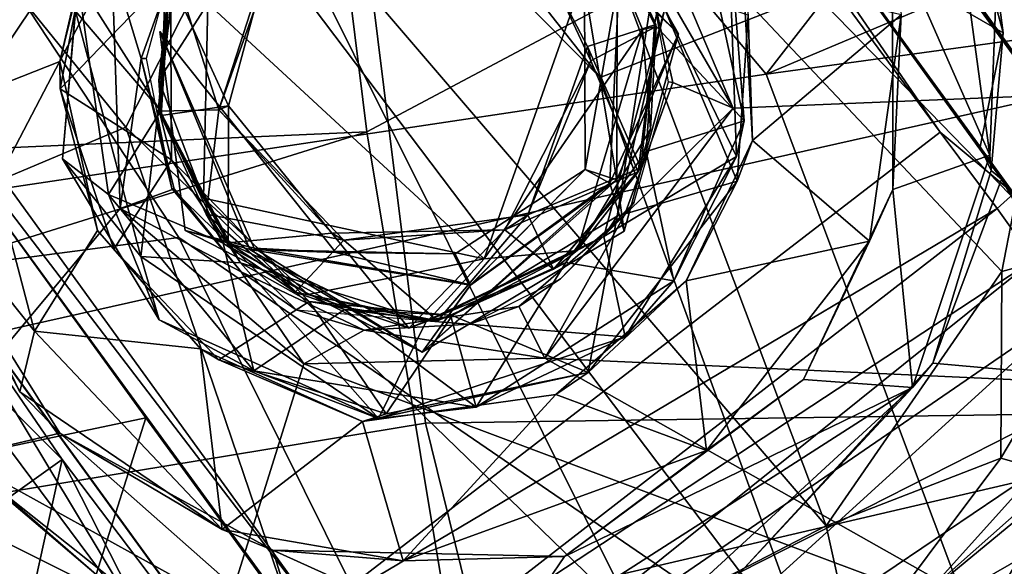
# Model space of a CAD drawing. Header units: millimetres. Extents: x -320 to 320, y -487 to 330.
# Tile 19 of 188: x 157 to 178, y -238 to -226. Entities that reach past the tile are written whole.
import ezdxf

# ---------------------------------------------------------------- set-up
doc = ezdxf.new("R2010")
doc.units = ezdxf.units.MM
doc.layers.add('Layer 01', color=7, linetype='Continuous', true_color=0x000000)
doc.styles.add('Default', font='arial.ttf')
doc.dimstyles.new('Default', dxfattribs={"dimscale": 10, "dimtxt": 2.5, "dimasz": 3, "dimexe": 1, "dimexo": 0.5, "dimgap": 0.8, "dimtad": 1, "dimtoh": 1, "dimzin": 1, "dimdsep": 46, "dimtxsty": 'Default', "dimcen": 2.5, "dimadec": 1, "dimazin": 1, "dimtfac": 1, "dimtdec": 4, "dimtix": 1, "dimtofl": 0, "dimtmove": 1, "dimatfit": 3, "dimfxl": 1, "dimtolj": 1, "dimtzin": 1, "dimarcsym": 0})

# ---------------------------------------------------------------- blocks, each defined once
blk = doc.blocks.new('*D1')
at = {"layer": 'Defpoints', "color": 0}
for p in [(-314.347, -27.146), (314.29, -27.146), (314.29, -476.594)]:
    blk.add_point(p, dxfattribs=at)
at = {"layer": 'Layer 01', "color": 0, "lineweight": -2}
for p, q in [((-314.347, -32.146), (-314.347, -486.594)), ((314.29, -32.146), (314.29, -486.594)), ((-284.347, -476.594), (284.29, -476.594))]:
    blk.add_line(p, q, dxfattribs=at)
at = {"layer": 'Layer 01', "color": 0}
for points in [[(-284.347, -471.594), (-284.347, -481.594), (-314.347, -476.594)], [(284.29, -481.594), (284.29, -471.594), (314.29, -476.594)]]:
    blk.add_solid(points, dxfattribs=at)
at = {"layer": 'Layer 01', "color": 0, "insert": (-0.028, -455.832), "char_height": 25, "attachment_point": 5, "style": 'Default'}
blk.add_mtext('\\A1;628.64', dxfattribs=at)

msp = doc.modelspace()

# ---------------------------------------------------------------- linework, layer by layer
at = {"layer": 'Layer 01'}
for points in [[(151.306, -204.794, 317.588), (154.283, -203.205, 317.793), (173.769, -225.765, 326.318), (169.236, -227.536, 325.544)], [(148.21, -206.261, 317.381), (151.306, -204.794, 317.588), (169.236, -227.536, 325.544)], [(144.995, -207.611, 317.172), (148.21, -206.261, 317.381), (173.83, -240.134, 328.597), (160.347, -230.91, 324.241)], [(169.236, -227.536, 325.544), (173.83, -240.134, 328.597), (148.21, -206.261, 317.381)], [(140.069, -208.082, 316.582), (144.995, -207.611, 317.172), (160.347, -230.91, 324.241), (154.127, -231.726, 323.243)], [(172.738, -227.466, 350.677), (184.549, -212.263, 353.089), (163.836, -216.898, 350.103)], [(196.913, -217.285, 354.67), (184.549, -212.263, 353.089), (172.738, -227.466, 350.677)], [(201.494, -259.47, 26.134), (179.879, -229.719, 58.11), (167.476, -212.647, 27.758), (193.561, -248.529, 4.316)], [(167.476, -212.647, 27.758), (180.837, -231.003, 0.79), (193.561, -248.529, 4.316)], [(167.476, -212.647, 27.758), (179.879, -229.719, 58.11), (171.752, -218.362, 50.834)], [(180.837, -231.003, 0.79), (167.476, -212.647, 27.758), (172.015, -218.73, 9.091)], [(165.566, -212.939, 30.555), (176.412, -228.692, 29.999), (165.55, -213.973, 29.994)], [(177.969, -229.982, 30.396), (165.566, -212.939, 30.555), (167.068, -214.977, 42.809)], [(177.969, -229.982, 30.396), (176.412, -228.692, 29.999), (165.566, -212.939, 30.555)], [(154.733, -230.479, 101.774), (159.228, -228.584, 102.864), (147.422, -214.02, 108.382)], [(162.038, -223.036, 104.405), (147.422, -214.02, 108.382), (159.228, -228.584, 102.864)], [(165.55, -213.973, 29.994), (176.412, -228.692, 29.999), (163.253, -238.821, 30.003), (152.12, -223.449, 29.997)], [(170.75, -220.048, 52.862), (177.969, -229.982, 30.396), (167.068, -214.977, 42.809)], [(172.045, -228.184, 66.499), (169.453, -222.092, 66.5), (179.21, -215.463, 66.5), (183.426, -227.718, 66.499)], [(135.563, -215.83, 334.63), (164.036, -222.645, 337.796), (134.971, -227.176, 334.251)], [(150.434, -215.817, 66.5), (158.931, -225.084, 66.499), (151.335, -239.631, 66.502), (147.896, -233.165, 66.484)], [(162.785, -216.344, 400.451), (129.193, -219.849, 396.278), (130.635, -230.172, 396.105), (164.309, -228.682, 400.086)], [(179.399, -220.666, 402.596), (162.785, -216.344, 400.451), (164.309, -228.682, 400.086)], [(172.738, -227.466, 350.677), (163.836, -216.898, 350.103), (136.466, -220.451, 346.725), (136.96, -232.825, 346.243)], [(181.191, -227.376, 351.792), (146.453, -235.163, 347.053), (144.797, -223.744, 347.59), (179.663, -216.982, 352.231)], [(196.913, -217.285, 354.67), (172.738, -227.466, 350.677), (202.46, -223.393, 355.067)], [(165.549, -234.83, 337.084), (164.036, -222.645, 337.796), (197.147, -217.952, 342.465), (185.323, -234.538, 339.401)], [(171.752, -218.362, 50.834), (179.879, -229.719, 58.11), (177.589, -224.717, 57.076)], [(180.837, -231.003, 0.79), (172.015, -218.73, 9.091), (175.618, -222.131, 4.967)], [(183.936, -238.201, 59.993), (177.969, -229.982, 30.396), (170.75, -220.048, 52.862)], [(173.894, -224.376, 56.746), (177.257, -229, 59.32), (170.75, -220.048, 52.862)], [(177.257, -229, 59.32), (177.711, -229.681, 58.533), (170.75, -220.048, 52.862)], [(183.936, -238.201, 59.993), (170.75, -220.048, 52.862), (177.711, -229.681, 58.533)], [(191.578, -232.918, 403.312), (179.399, -220.666, 402.596), (164.309, -228.682, 400.086), (166.009, -238.867, 399.432)], [(188.298, -231.595, 331.305), (177.402, -222.639, 326.723), (181.339, -220.624, 327.47)], [(186.68, -228.665, 59.616), (180.97, -220.806, 56.266), (177.589, -224.717, 57.076)], [(162.038, -223.036, 104.405), (174.01, -236.991, 97.91), (168.184, -221.521, 102.947)], [(174.01, -236.991, 97.91), (177.717, -231.631, 97.601), (168.184, -221.521, 102.947)], [(168.184, -221.521, 102.947), (177.717, -231.631, 97.601), (178.873, -225.643, 97.646)], [(176.437, -221.727, 56.443), (177.745, -226.593, 58.924), (173.894, -224.376, 56.746)], [(176.437, -221.727, 56.443), (176.522, -222.205, 62.932), (177.604, -225.528, 62.43), (177.745, -226.593, 58.924)], [(170.154, -224.909, 67.493), (169.453, -222.092, 66.5), (172.045, -228.184, 66.499)], [(175.618, -222.131, 4.967), (178.566, -226.19, 2.285), (180.837, -231.003, 0.79)], [(177.459, -229.175, 62.9), (176.522, -222.205, 62.932), (175.406, -224.505, 63.008)], [(177.604, -225.528, 62.43), (176.522, -222.205, 62.932), (177.459, -229.175, 62.9)], [(165.549, -234.83, 337.084), (137.728, -239.412, 333.68), (134.971, -227.176, 334.251), (164.036, -222.645, 337.796)], [(188.298, -231.595, 331.305), (182.753, -235.01, 330.182), (173.769, -225.765, 326.318), (177.402, -222.639, 326.723)], [(171.081, -222.928, 66.386), (169.057, -223.638, 66.496), (170.381, -226.417, 66.502)], [(171.081, -222.928, 66.386), (170.381, -226.417, 66.502), (172.28, -228.45, 66.42)], [(171.937, -224.167, 64.742), (171.081, -222.928, 66.386), (172.28, -228.45, 66.42)], [(163.263, -239.683, 30.482), (156.273, -230.062, 52.443), (151.279, -223.177, 30.544)], [(151.279, -223.177, 30.544), (163.253, -238.821, 30.003), (163.263, -239.683, 30.482)], [(151.279, -223.177, 30.544), (152.12, -223.449, 29.997), (163.253, -238.821, 30.003)], [(157.287, -223.152, 49.68), (154.729, -225.769, 52.068), (155.987, -227.922, 53.29)], [(158.614, -224.016, 51.581), (157.287, -223.152, 49.68), (155.987, -227.922, 53.29)], [(162.038, -223.036, 104.405), (159.228, -228.584, 102.864), (170.029, -239.048, 97.97)], [(174.01, -236.991, 97.91), (162.038, -223.036, 104.405), (170.029, -239.048, 97.97)], [(170.888, -226.613, 82.296), (168.881, -223.059, 82.302), (169.593, -225.301, 83.044)], [(168.881, -223.059, 82.302), (170.888, -226.613, 82.296), (169.636, -225.416, 81.569)], [(160.957, -225.977, 89.47), (166.79, -231.364, 89.503), (169.254, -224.396, 89.418), (163.158, -223.312, 89.459)], [(202.46, -223.393, 355.067), (172.738, -227.466, 350.677), (177.463, -240.034, 349.939)], [(209.133, -228.758, 355.453), (202.46, -223.393, 355.067), (177.463, -240.034, 349.939)], [(169.057, -223.638, 66.496), (169.415, -224.248, 81.199), (170.415, -226.42, 81.193), (170.381, -226.417, 66.502)], [(157.833, -227.197, 53.848), (158.614, -224.016, 51.581), (155.987, -227.922, 53.29)], [(157.833, -227.197, 53.848), (158.483, -224.419, 62.999), (158.614, -224.016, 51.581)], [(160.582, -224.23, 67.486), (159.547, -227.136, 67.484), (158.931, -225.084, 66.499)], [(159.547, -227.136, 67.484), (160.582, -224.23, 67.486), (160.372, -224.516, 76.822), (159.658, -227.138, 76.453)], [(172.112, -229.207, 64.569), (170.599, -226.081, 64.45), (171.937, -224.167, 64.742)], [(172.112, -229.207, 64.569), (171.937, -224.167, 64.742), (172.28, -228.45, 66.42)], [(157.839, -227.779, 62.998), (158.483, -224.419, 62.999), (157.833, -227.197, 53.848)], [(157.839, -227.779, 62.998), (160.167, -225.363, 63.004), (158.483, -224.419, 62.999)], [(169.254, -224.396, 89.418), (166.79, -231.364, 89.503), (170.13, -226.522, 89.117)], [(167.696, -224.451, 81.204), (168.973, -226.887, 81.198), (170.415, -226.42, 81.193), (169.415, -224.248, 81.199)], [(167.838, -224.61, 83.499), (169.415, -224.248, 83.499), (170.422, -226.46, 83.501), (169.04, -227.187, 83.492)], [(169.254, -224.396, 89.418), (170.13, -226.522, 89.117), (170.422, -226.46, 83.501), (169.415, -224.248, 83.499)], [(177.257, -229, 59.32), (173.894, -224.376, 56.746), (177.745, -226.593, 58.924)], [(160.255, -225.279, 81.202), (161.187, -228.219, 81.219), (162.457, -224.653, 81.199)], [(161.187, -228.219, 81.219), (162.293, -224.795, 83.493), (162.457, -224.653, 81.199)], [(168.973, -226.887, 81.198), (167.696, -224.451, 81.204), (167.838, -224.61, 83.499), (169.04, -227.187, 83.492)], [(175.406, -224.505, 63.008), (175.418, -229.9, 62.996), (177.459, -229.175, 62.9)], [(175.418, -229.9, 62.996), (175.406, -224.505, 63.008), (175.588, -226.216, 60.392)], [(162.293, -224.795, 83.493), (161.39, -228.136, 83.5), (160.156, -225.425, 83.498)], [(161.187, -228.219, 81.219), (161.39, -228.136, 83.5), (162.293, -224.795, 83.493)], [(170.186, -224.842, 75.53), (170.154, -224.909, 67.493), (170.768, -227.644, 67.458), (170.68, -227.629, 74.981)], [(179.879, -229.719, 58.11), (183.532, -232.839, 60.003), (177.589, -224.717, 57.076)], [(186.68, -228.665, 59.616), (177.589, -224.717, 57.076), (183.532, -232.839, 60.003)], [(170.154, -224.909, 67.493), (172.045, -228.184, 66.499), (170.768, -227.644, 67.458)], [(159.106, -230.3, 66.5), (151.335, -239.631, 66.502), (158.931, -225.084, 66.499)], [(160.282, -225.138, 64.5), (159.917, -228.184, 64.497), (158.165, -226.14, 64.519)], [(159.547, -227.136, 67.484), (159.106, -230.3, 66.5), (158.931, -225.084, 66.499)], [(160.167, -225.363, 63.004), (159.917, -228.184, 64.497), (160.282, -225.138, 64.5)], [(160.039, -226.067, 66.501), (159.955, -228.25, 66.502), (159.92, -228.248, 81.193), (160.255, -225.279, 81.202)], [(161.187, -228.219, 81.219), (160.255, -225.279, 81.202), (159.92, -228.248, 81.193)], [(160.156, -225.425, 83.498), (159.924, -227.592, 87.999), (160.372, -225.081, 88.491)], [(160.957, -225.977, 89.47), (160.372, -225.081, 88.491), (159.924, -227.592, 87.999)], [(160.187, -229.273, 62.982), (160.167, -225.363, 63.004), (157.839, -227.779, 62.998)], [(160.167, -225.363, 63.004), (160.187, -229.273, 62.982), (159.917, -228.184, 64.497)], [(160.156, -225.425, 83.498), (159.971, -228.336, 83.501), (159.924, -227.592, 87.999)], [(160.156, -225.425, 83.498), (161.39, -228.136, 83.5), (159.971, -228.336, 83.501)], [(168.909, -225.603, 82.309), (169.586, -229.699, 83.006), (169.593, -225.301, 83.044)], [(168.919, -229.475, 82.348), (168.909, -225.603, 82.309), (169.636, -225.416, 81.569)], [(168.919, -229.475, 82.348), (169.636, -225.416, 81.569), (169.443, -229.769, 81.507)], [(169.443, -229.769, 81.507), (169.636, -225.416, 81.569), (170.888, -226.613, 82.296)], [(169.593, -225.301, 83.044), (169.586, -229.699, 83.006), (170.888, -226.613, 82.296)], [(172.362, -226.22, 62.998), (172.452, -228.865, 60.442), (172.254, -225.424, 59.046)], [(175.588, -226.216, 60.392), (172.254, -225.424, 59.046), (172.452, -228.865, 60.442)], [(157.887, -229.256, 65.445), (158.857, -230.007, 66.5), (158.214, -225.502, 66.393)], [(158.165, -226.14, 64.519), (157.887, -229.256, 65.445), (158.214, -225.502, 66.393)], [(160.039, -226.067, 66.501), (158.214, -225.502, 66.393), (159.955, -228.25, 66.502)], [(159.955, -228.25, 66.502), (158.214, -225.502, 66.393), (158.857, -230.007, 66.5)], [(168.909, -225.603, 82.309), (168.919, -229.475, 82.348), (169.586, -229.699, 83.006)], [(172.131, -229.727, 63), (170.373, -225.54, 62.992), (169.595, -230.465, 62.999)], [(169.595, -230.465, 62.999), (170.373, -225.54, 62.992), (170.599, -226.081, 64.45)], [(172.362, -226.22, 62.998), (170.373, -225.54, 62.992), (172.131, -229.727, 63)], [(177.745, -226.593, 58.924), (177.604, -225.528, 62.43), (177.459, -229.175, 62.9), (177.489, -229.501, 59.894)], [(178.873, -225.643, 97.646), (177.717, -231.631, 97.601), (180.485, -230.873, 95.975)], [(182.753, -235.01, 330.182), (173.83, -240.134, 328.597), (169.236, -227.536, 325.544), (173.769, -225.765, 326.318)], [(160.865, -230.08, 89.225), (160.957, -225.977, 89.47), (159.924, -227.592, 87.999)], [(166.79, -231.364, 89.503), (160.957, -225.977, 89.47), (160.865, -230.08, 89.225)], [(169.595, -230.465, 62.999), (170.599, -226.081, 64.45), (169.316, -230.889, 64.489)], [(169.316, -230.889, 64.489), (170.599, -226.081, 64.45), (172.112, -229.207, 64.569)], [(158.165, -226.14, 64.519), (159.54, -231.31, 64.495), (157.887, -229.256, 65.445)], [(159.917, -228.184, 64.497), (159.54, -231.31, 64.495), (158.165, -226.14, 64.519)], [(172.131, -229.727, 63), (172.452, -228.865, 60.442), (172.362, -226.22, 62.998)], [(174.919, -230.986, 61.595), (175.588, -226.216, 60.392), (172.452, -228.865, 60.442)], [(175.418, -229.9, 62.996), (175.588, -226.216, 60.392), (174.919, -230.986, 61.595)], [(168.753, -231.189, 88.774), (170.13, -226.522, 89.117), (166.79, -231.364, 89.503)], [(170.13, -226.522, 89.117), (168.753, -231.189, 88.774), (170.302, -228.63, 87.909)], [(168.973, -226.887, 81.198), (170.097, -229.446, 81.198), (170.415, -226.42, 81.193)], [(170.041, -229.53, 83.498), (169.04, -227.187, 83.492), (170.422, -226.46, 83.501)], [(170.422, -226.46, 83.501), (170.302, -228.63, 87.909), (170.041, -229.53, 83.498)], [(170.21, -229.1, 66.503), (170.381, -226.417, 66.502), (170.415, -226.42, 81.193), (170.097, -229.446, 81.198)], [(170.422, -226.46, 83.501), (170.13, -226.522, 89.117), (170.302, -228.63, 87.909)], [(170.381, -226.417, 66.502), (170.21, -229.1, 66.503), (172.28, -228.45, 66.42)], [(163.658, -231.231, 82.317), (159.94, -226.565, 82.21), (161.844, -231.168, 83.091)], [(161.844, -231.168, 83.091), (159.94, -226.565, 82.21), (160.481, -230.766, 82.296)], [(160.481, -230.766, 82.296), (159.94, -226.565, 82.21), (161.931, -231.139, 81.553)], [(163.658, -231.231, 82.317), (161.931, -231.139, 81.553), (159.94, -226.565, 82.21)], [(169.443, -229.769, 81.507), (170.888, -226.613, 82.296), (169.746, -230.775, 82.301)], [(169.586, -229.699, 83.006), (169.746, -230.775, 82.301), (170.888, -226.613, 82.296)], [(177.257, -229, 59.32), (177.745, -226.593, 58.924), (177.489, -229.501, 59.894)], [(170.097, -229.446, 81.198), (168.973, -226.887, 81.198), (167.709, -230.435, 81.217)], [(167.709, -230.435, 81.217), (168.973, -226.887, 81.198), (169.04, -227.187, 83.492)], [(160.247, -229.882, 67.494), (159.106, -230.3, 66.5), (159.547, -227.136, 67.484)], [(160.197, -229.876, 75.918), (160.247, -229.882, 67.494), (159.547, -227.136, 67.484)], [(159.547, -227.136, 67.484), (159.658, -227.138, 76.453), (160.197, -229.876, 75.918)], [(157.299, -232.884, 57.333), (158.627, -230.762, 56.669), (157.833, -227.197, 53.848), (155.987, -227.922, 53.29)], [(157.833, -227.197, 53.848), (158.627, -230.762, 56.669), (157.839, -227.779, 62.998)], [(167.225, -230.749, 83.499), (169.04, -227.187, 83.492), (170.041, -229.53, 83.498)], [(167.709, -230.435, 81.217), (169.04, -227.187, 83.492), (167.225, -230.749, 83.499)], [(177.463, -240.034, 349.939), (172.738, -227.466, 350.677), (136.96, -232.825, 346.243), (139.93, -245.573, 345.308)], [(182.961, -238.002, 350.898), (147.572, -242.628, 346.393), (146.453, -235.163, 347.053), (181.191, -227.376, 351.792)], [(159.971, -228.336, 83.501), (160.865, -230.08, 89.225), (159.924, -227.592, 87.999)], [(168.068, -233.457, 66.499), (172.045, -228.184, 66.499), (183.426, -227.718, 66.499), (182.196, -234.104, 66.498)], [(170.768, -227.644, 67.458), (169.75, -230.44, 67.491), (169.954, -230.164, 74.622), (170.68, -227.629, 74.981)], [(172.045, -228.184, 66.499), (169.75, -230.44, 67.491), (170.768, -227.644, 67.458)], [(157.299, -232.884, 57.333), (155.987, -227.922, 53.29), (154.93, -229.918, 55.386)], [(158.972, -231.156, 62.999), (160.187, -229.273, 62.982), (157.839, -227.779, 62.998)], [(157.839, -227.779, 62.998), (158.627, -230.762, 56.669), (158.972, -231.156, 62.999)], [(159.54, -231.31, 64.495), (159.917, -228.184, 64.497), (161.648, -231.448, 64.501)], [(161.648, -231.448, 64.501), (159.917, -228.184, 64.497), (160.187, -229.273, 62.982)], [(161.39, -228.136, 83.5), (161.385, -231.026, 83.495), (159.971, -228.336, 83.501)], [(163.574, -230.819, 83.499), (161.39, -228.136, 83.5), (161.187, -228.219, 81.219)], [(163.574, -230.819, 83.499), (161.385, -231.026, 83.495), (161.39, -228.136, 83.5)], [(169.75, -230.44, 67.491), (172.045, -228.184, 66.499), (168.068, -233.457, 66.499)], [(174.454, -257.987, 2.516), (152.829, -228.225, 46.364), (165.515, -245.675, 58.912), (177.256, -261.865, 54.925)], [(174.454, -257.987, 2.516), (154.194, -230.117, 10.111), (152.829, -228.225, 46.364)], [(157.882, -235.593, 55.239), (165.515, -245.675, 58.912), (152.829, -228.225, 46.364)], [(154.469, -232.196, 51.601), (157.882, -235.593, 55.239), (152.829, -228.225, 46.364)], [(159.955, -228.25, 66.502), (158.857, -230.007, 66.5), (161.278, -231.03, 66.499)], [(161.187, -228.219, 81.219), (159.92, -228.248, 81.193), (160.92, -230.42, 81.199)], [(161.278, -231.03, 66.499), (160.92, -230.42, 81.199), (159.92, -228.248, 81.193), (159.955, -228.25, 66.502)], [(159.971, -228.336, 83.501), (161.385, -231.026, 83.495), (160.865, -230.08, 89.225)], [(161.187, -228.219, 81.219), (160.92, -230.42, 81.199), (163.824, -230.97, 81.205)], [(163.574, -230.819, 83.499), (161.187, -228.219, 81.219), (163.824, -230.97, 81.205)], [(154.733, -230.479, 101.774), (154.747, -236.371, 98.769), (163.325, -240.646, 97.598), (159.228, -228.584, 102.864)], [(159.228, -228.584, 102.864), (163.325, -240.646, 97.598), (170.029, -239.048, 97.97)], [(172.28, -228.45, 66.42), (170.21, -229.1, 66.503), (170.79, -231.826, 66.375)], [(172.112, -229.207, 64.569), (172.28, -228.45, 66.42), (170.79, -231.826, 66.375)], [(130.635, -230.172, 396.105), (131.915, -238.797, 395.696), (164.309, -228.682, 400.086)], [(131.915, -238.797, 395.696), (139.802, -246.723, 395.703), (166.009, -238.867, 399.432), (164.309, -228.682, 400.086)], [(163.253, -238.821, 30.003), (176.412, -228.692, 29.999), (177.615, -230.298, 29.536)], [(170.041, -229.53, 83.498), (170.302, -228.63, 87.909), (168.753, -231.189, 88.774)], [(177.969, -229.982, 30.396), (177.615, -230.298, 29.536), (176.412, -228.692, 29.999)], [(177.463, -240.034, 349.939), (198.518, -237.651, 352.801), (209.133, -228.758, 355.453)], [(172.452, -228.865, 60.442), (172.131, -229.727, 63), (171.052, -231.823, 61.056)], [(171.052, -231.823, 61.056), (174.919, -230.986, 61.595), (172.452, -228.865, 60.442)], [(177.257, -229, 59.32), (177.489, -229.501, 59.894), (177.711, -229.681, 58.533)], [(170.097, -229.446, 81.198), (168.254, -231.581, 81.199), (168.516, -231.44, 66.51), (170.21, -229.1, 66.503)], [(168.516, -231.44, 66.51), (170.79, -231.826, 66.375), (170.21, -229.1, 66.503)], [(172.112, -229.207, 64.569), (169.766, -233.009, 64.59), (169.316, -230.889, 64.489)], [(172.112, -229.207, 64.569), (170.79, -231.826, 66.375), (169.766, -233.009, 64.59)], [(177.459, -229.175, 62.9), (175.418, -229.9, 62.996), (175.83, -234.078, 62.879)], [(176.258, -233.559, 59.256), (177.489, -229.501, 59.894), (177.459, -229.175, 62.9), (175.83, -234.078, 62.879)], [(159.54, -231.31, 64.495), (159.929, -232.646, 65.523), (157.887, -229.256, 65.445)], [(158.857, -230.007, 66.5), (157.887, -229.256, 65.445), (159.929, -232.646, 65.523)], [(161.188, -233.494, 62.995), (163.098, -232.262, 62.999), (160.187, -229.273, 62.982), (158.972, -231.156, 62.999)], [(161.648, -231.448, 64.501), (160.187, -229.273, 62.982), (163.098, -232.262, 62.999)], [(166.175, -231.257, 82.308), (166.501, -231.914, 83.058), (168.919, -229.475, 82.348)], [(166.501, -231.911, 81.559), (166.175, -231.257, 82.308), (168.919, -229.475, 82.348)], [(169.586, -229.699, 83.006), (168.919, -229.475, 82.348), (166.501, -231.914, 83.058)], [(168.919, -229.475, 82.348), (169.443, -229.769, 81.507), (166.501, -231.911, 81.559)], [(168.254, -231.581, 83.499), (167.225, -230.749, 83.499), (170.041, -229.53, 83.498)], [(168.254, -231.581, 81.199), (170.097, -229.446, 81.198), (167.709, -230.435, 81.217)], [(168.753, -231.189, 88.774), (168.254, -231.581, 83.499), (170.041, -229.53, 83.498)], [(177.711, -229.681, 58.533), (177.489, -229.501, 59.894), (176.258, -233.559, 59.256)], [(165.477, -233.33, 82.305), (169.586, -229.699, 83.006), (166.501, -231.914, 83.058)], [(169.586, -229.699, 83.006), (165.477, -233.33, 82.305), (169.746, -230.775, 82.301)], [(169.443, -229.769, 81.507), (169.746, -230.775, 82.301), (165.477, -233.33, 82.305)], [(166.501, -231.911, 81.559), (169.443, -229.769, 81.507), (165.477, -233.33, 82.305)], [(172.131, -229.727, 63), (169.595, -230.465, 62.999), (168.981, -233.761, 63.001)], [(171.052, -231.823, 61.056), (172.131, -229.727, 63), (168.981, -233.761, 63.001)], [(177.711, -229.681, 58.533), (176.258, -233.559, 59.256), (180.188, -233.914, 59.714)], [(180.188, -233.914, 59.714), (183.936, -238.201, 59.993), (177.711, -229.681, 58.533)], [(156.986, -234.164, 58.686), (157.299, -232.884, 57.333), (154.93, -229.918, 55.386)], [(154.93, -229.918, 55.386), (155.238, -230.883, 63.004), (156.986, -234.164, 58.686)], [(161.278, -231.03, 66.499), (158.857, -230.007, 66.5), (161.927, -233.725, 66.443)], [(159.929, -232.646, 65.523), (161.927, -233.725, 66.443), (158.857, -230.007, 66.5)], [(160.247, -229.882, 67.494), (161.66, -231.634, 67.484), (159.106, -230.3, 66.5)], [(161.66, -231.634, 67.484), (160.247, -229.882, 67.494), (160.197, -229.876, 75.918)], [(162.824, -232.441, 75.146), (161.66, -231.634, 67.484), (160.197, -229.876, 75.918)], [(175.83, -234.078, 62.879), (175.418, -229.9, 62.996), (173.531, -233.91, 62.989)], [(173.531, -233.91, 62.989), (175.418, -229.9, 62.996), (174.919, -230.986, 61.595)], [(177.615, -230.298, 29.536), (177.969, -229.982, 30.396), (178.39, -231.382, 27.196)], [(154.194, -230.117, 10.111), (159.892, -239.573, 2.297), (156.396, -234.882, 5.618)], [(154.194, -230.117, 10.111), (163.12, -242.377, 1.817), (159.892, -239.573, 2.297)], [(154.194, -230.117, 10.111), (174.454, -257.987, 2.516), (163.12, -242.377, 1.817)], [(156.273, -230.062, 52.443), (159.651, -234.713, 56.741), (155.735, -235.535, 55.775)], [(156.273, -230.062, 52.443), (163.128, -239.483, 59.313), (159.651, -234.713, 56.741)], [(156.273, -230.062, 52.443), (163.263, -239.683, 30.482), (174.02, -254.49, 30.362), (174.401, -255.008, 58.549)], [(163.975, -240.602, 58.664), (163.128, -239.483, 59.313), (156.273, -230.062, 52.443)], [(166.277, -243.793, 59.63), (156.273, -230.062, 52.443), (174.401, -255.008, 58.549)], [(156.273, -230.062, 52.443), (166.277, -243.793, 59.63), (163.975, -240.602, 58.664)], [(163.077, -232.116, 88.848), (160.865, -230.08, 89.225), (161.385, -231.026, 83.495)], [(166.79, -231.364, 89.503), (160.865, -230.08, 89.225), (163.077, -232.116, 88.848)], [(168.4, -231.783, 74.539), (169.954, -230.164, 74.622), (169.75, -230.44, 67.491)], [(151.335, -239.631, 66.502), (159.106, -230.3, 66.5), (162.983, -233.579, 66.499), (159.436, -244.916, 66.498)], [(161.66, -231.634, 67.484), (162.983, -233.579, 66.499), (159.106, -230.3, 66.5)], [(162.803, -232.067, 81.201), (160.92, -230.42, 81.199), (161.278, -231.03, 66.499)], [(160.92, -230.42, 81.199), (162.803, -232.067, 81.201), (163.824, -230.97, 81.205)], [(164.086, -240.779, 28.979), (163.253, -238.821, 30.003), (177.615, -230.298, 29.536)], [(163.824, -230.97, 81.205), (165.804, -232.666, 81.197), (167.709, -230.435, 81.217)], [(163.824, -230.97, 81.205), (167.709, -230.435, 81.217), (167.225, -230.749, 83.499)], [(164.086, -240.779, 28.979), (177.615, -230.298, 29.536), (178.39, -231.382, 27.196)], [(168.254, -231.581, 81.199), (167.709, -230.435, 81.217), (165.804, -232.666, 81.197)], [(168.981, -233.761, 63.001), (169.595, -230.465, 62.999), (166.114, -232.555, 62.998)], [(169.316, -230.889, 64.489), (166.114, -232.555, 62.998), (169.595, -230.465, 62.999)], [(167.523, -232.366, 67.519), (168.4, -231.783, 74.539), (169.75, -230.44, 67.491)], [(169.75, -230.44, 67.491), (168.068, -233.457, 66.499), (167.523, -232.366, 67.519)], [(157.833, -235.042, 63), (155.238, -230.883, 63.004), (155.677, -235.548, 62.943)], [(156.986, -234.164, 58.686), (155.238, -230.883, 63.004), (157.833, -235.042, 63)], [(160.801, -233.257, 58.8), (158.627, -230.762, 56.669), (157.299, -232.884, 57.333)], [(158.972, -231.156, 62.999), (158.627, -230.762, 56.669), (160.801, -233.257, 58.8)], [(160.481, -230.766, 82.296), (165.477, -233.33, 82.305), (161.844, -231.168, 83.091)], [(161.931, -231.139, 81.553), (165.477, -233.33, 82.305), (160.481, -230.766, 82.296)], [(163.574, -230.819, 83.499), (165.197, -232.821, 83.499), (161.385, -231.026, 83.495)], [(163.824, -230.97, 81.205), (167.225, -230.749, 83.499), (163.574, -230.819, 83.499)], [(163.574, -230.819, 83.499), (167.225, -230.749, 83.499), (165.197, -232.821, 83.499)], [(167.225, -230.749, 83.499), (168.254, -231.581, 83.499), (165.197, -232.821, 83.499)], [(169.316, -230.889, 64.489), (165.575, -232.67, 64.499), (166.114, -232.555, 62.998)], [(169.766, -233.009, 64.59), (165.575, -232.67, 64.499), (169.316, -230.889, 64.489)], [(180.485, -230.873, 95.975), (177.697, -235.563, 96.697), (179.118, -235.967, 95.064)], [(177.717, -231.631, 97.601), (177.697, -235.563, 96.697), (180.485, -230.873, 95.975)], [(166.539, -243.386, 327.441), (157.506, -246.226, 326.037), (154.127, -231.726, 323.243), (160.347, -230.91, 324.241)], [(166.539, -243.386, 327.441), (160.347, -230.91, 324.241), (173.83, -240.134, 328.597)], [(162.803, -232.067, 81.201), (161.278, -231.03, 66.499), (163.843, -232.43, 66.499)], [(161.927, -233.725, 66.443), (163.843, -232.43, 66.499), (161.278, -231.03, 66.499)], [(161.385, -231.026, 83.495), (165.197, -232.821, 83.499), (163.077, -232.116, 88.848)], [(165.804, -232.666, 81.197), (163.824, -230.97, 81.205), (162.803, -232.067, 81.201)], [(171.479, -235.405, 62.03), (174.919, -230.986, 61.595), (171.052, -231.823, 61.056)], [(171.479, -235.405, 62.03), (173.531, -233.91, 62.989), (174.919, -230.986, 61.595)], [(158.972, -231.156, 62.999), (160.801, -233.257, 58.8), (161.188, -233.494, 62.995)], [(161.844, -231.168, 83.091), (166.501, -231.914, 83.058), (166.175, -231.257, 82.308)], [(161.844, -231.168, 83.091), (166.175, -231.257, 82.308), (163.658, -231.231, 82.317)], [(166.501, -231.914, 83.058), (161.844, -231.168, 83.091), (165.477, -233.33, 82.305)], [(165.477, -233.33, 82.305), (161.931, -231.139, 81.553), (166.501, -231.911, 81.559)], [(166.501, -231.911, 81.559), (161.931, -231.139, 81.553), (163.658, -231.231, 82.317)], [(166.175, -231.257, 82.308), (166.501, -231.911, 81.559), (163.658, -231.231, 82.317)], [(168.753, -231.189, 88.774), (165.596, -232.673, 87.888), (165.197, -232.821, 83.499), (168.254, -231.581, 83.499)], [(165.596, -232.673, 87.888), (168.753, -231.189, 88.774), (166.79, -231.364, 89.503)], [(161.648, -231.448, 64.501), (164.56, -234.732, 64.584), (159.54, -231.31, 64.495)], [(159.54, -231.31, 64.495), (164.56, -234.732, 64.584), (159.929, -232.646, 65.523)], [(163.098, -232.262, 62.999), (165.575, -232.67, 64.499), (161.648, -231.448, 64.501)], [(161.648, -231.448, 64.501), (165.575, -232.67, 64.499), (164.56, -234.732, 64.584)], [(166.79, -231.364, 89.503), (163.077, -232.116, 88.848), (165.596, -232.673, 87.888)], [(178.39, -231.382, 27.196), (165.031, -242.106, 25.453), (164.086, -240.779, 28.979)], [(178.39, -231.382, 27.196), (179.34, -232.287, 24.843), (165.031, -242.106, 25.453)], [(168.516, -231.44, 66.51), (168.254, -231.581, 81.199), (165.804, -232.666, 81.197), (166.076, -232.552, 66.498)], [(166.619, -234.492, 66.385), (168.516, -231.44, 66.51), (166.076, -232.552, 66.498)], [(168.516, -231.44, 66.51), (166.619, -234.492, 66.385), (170.79, -231.826, 66.375)], [(164.256, -232.865, 67.462), (161.66, -231.634, 67.484), (162.824, -232.441, 75.146)], [(162.983, -233.579, 66.499), (161.66, -231.634, 67.484), (164.256, -232.865, 67.462)], [(177.697, -235.563, 96.697), (177.717, -231.631, 97.601), (174.01, -236.991, 97.91)], [(157.506, -246.226, 326.037), (145.659, -249.721, 324.567), (144.272, -235.548, 322.321), (154.127, -231.726, 323.243)], [(168.4, -231.783, 74.539), (167.523, -232.366, 67.519), (166.488, -232.74, 74.612)], [(169.766, -233.009, 64.59), (170.79, -231.826, 66.375), (166.619, -234.492, 66.385)], [(168.981, -233.761, 63.001), (168.3, -234.226, 61.137), (171.052, -231.823, 61.056)], [(171.479, -235.405, 62.03), (171.052, -231.823, 61.056), (168.3, -234.226, 61.137)], [(165.804, -232.666, 81.197), (162.803, -232.067, 81.201), (163.843, -232.43, 66.499)], [(165.197, -232.821, 83.499), (165.596, -232.673, 87.888), (163.077, -232.116, 88.848)], [(157.882, -235.593, 55.239), (154.469, -232.196, 51.601), (146.093, -238.071, 51.398), (148.932, -241.98, 55.253)], [(161.188, -233.494, 62.995), (164.719, -234.63, 63), (163.098, -232.262, 62.999)], [(163.098, -232.262, 62.999), (164.719, -234.63, 63), (166.114, -232.555, 62.998)], [(166.114, -232.555, 62.998), (165.575, -232.67, 64.499), (163.098, -232.262, 62.999)], [(179.34, -232.287, 24.843), (166.818, -243.681, 23.233), (165.031, -242.106, 25.453)], [(179.34, -232.287, 24.843), (180.906, -234.173, 22.849), (166.818, -243.681, 23.233)], [(161.927, -233.725, 66.443), (166.619, -234.492, 66.385), (163.843, -232.43, 66.499)], [(166.488, -232.74, 74.612), (164.256, -232.865, 67.462), (162.824, -232.441, 75.146)], [(166.076, -232.552, 66.498), (165.804, -232.666, 81.197), (163.843, -232.43, 66.499)], [(163.843, -232.43, 66.499), (166.619, -234.492, 66.385), (166.076, -232.552, 66.498)], [(166.488, -232.74, 74.612), (167.523, -232.366, 67.519), (164.256, -232.865, 67.462)], [(167.523, -232.366, 67.519), (168.068, -233.457, 66.499), (164.256, -232.865, 67.462)], [(166.114, -232.555, 62.998), (164.719, -234.63, 63), (168.981, -233.761, 63.001)], [(159.929, -232.646, 65.523), (164.56, -234.732, 64.584), (161.927, -233.725, 66.443)], [(169.766, -233.009, 64.59), (164.56, -234.732, 64.584), (165.575, -232.67, 64.499)], [(161.256, -237.067, 60.533), (157.299, -232.884, 57.333), (156.986, -234.164, 58.686)], [(157.299, -232.884, 57.333), (161.256, -237.067, 60.533), (160.801, -233.257, 58.8)], [(164.256, -232.865, 67.462), (168.068, -233.457, 66.499), (162.983, -233.579, 66.499)], [(172.82, -245.237, 399.444), (191.578, -232.918, 403.312), (166.009, -238.867, 399.432)], [(172.82, -245.237, 399.444), (187.122, -245.037, 400.011), (191.578, -232.918, 403.312)], [(164.56, -234.732, 64.584), (169.766, -233.009, 64.59), (166.619, -234.492, 66.385)], [(164.223, -234.795, 60.389), (161.188, -233.494, 62.995), (160.801, -233.257, 58.8)], [(160.801, -233.257, 58.8), (161.256, -237.067, 60.533), (164.223, -234.795, 60.389)], [(159.436, -244.916, 66.498), (162.983, -233.579, 66.499), (178.71, -239.461, 66.498), (169.781, -245.08, 66.473)], [(164.719, -234.63, 63), (161.188, -233.494, 62.995), (164.223, -234.795, 60.389)], [(162.983, -233.579, 66.499), (168.068, -233.457, 66.499), (178.71, -239.461, 66.498)], [(168.068, -233.457, 66.499), (182.196, -234.104, 66.498), (178.71, -239.461, 66.498)], [(175.83, -234.078, 62.879), (172.205, -237.96, 59.503), (176.258, -233.559, 59.256)], [(180.188, -233.914, 59.714), (176.258, -233.559, 59.256), (172.205, -237.96, 59.503)], [(164.56, -234.732, 64.584), (166.619, -234.492, 66.385), (161.927, -233.725, 66.443)], [(164.719, -234.63, 63), (164.223, -234.795, 60.389), (168.981, -233.761, 63.001)], [(168.3, -234.226, 61.137), (168.981, -233.761, 63.001), (164.223, -234.795, 60.389)], [(180.188, -233.914, 59.714), (172.205, -237.96, 59.503), (166.277, -243.793, 59.63), (168.833, -246.515, 60.009)], [(175.83, -234.078, 62.879), (173.531, -233.91, 62.989), (168.484, -237.637, 62.943)], [(173.531, -233.91, 62.989), (171.479, -235.405, 62.03), (168.484, -237.637, 62.943)], [(180.188, -233.914, 59.714), (168.833, -246.515, 60.009), (183.936, -238.201, 59.993)], [(161.256, -237.067, 60.533), (156.986, -234.164, 58.686), (157.833, -235.042, 63)], [(180.906, -234.173, 22.849), (167.906, -245.693, 22.252), (166.818, -243.681, 23.233)], [(175.83, -234.078, 62.879), (168.484, -237.637, 62.943), (167.109, -239.668, 62.934)], [(167.109, -239.668, 62.934), (171.361, -238.184, 62.979), (175.83, -234.078, 62.879)], [(180.906, -234.173, 22.849), (183.026, -236.991, 21.951), (167.906, -245.693, 22.252)], [(175.83, -234.078, 62.879), (171.361, -238.184, 62.979), (172.205, -237.96, 59.503)], [(164.223, -234.795, 60.389), (165.077, -237.733, 61.506), (168.3, -234.226, 61.137)], [(168.3, -234.226, 61.137), (165.077, -237.733, 61.506), (171.479, -235.405, 62.03)], [(197.336, -238.48, 340.199), (167.792, -243.926, 336.039), (165.549, -234.83, 337.084), (185.323, -234.538, 339.401)], [(167.792, -243.926, 336.039), (138.663, -248.619, 332.502), (137.728, -239.412, 333.68), (165.549, -234.83, 337.084)], [(155.735, -235.535, 55.775), (159.651, -234.713, 56.741), (158.602, -238.019, 57.96)], [(159.651, -234.713, 56.741), (163.128, -239.483, 59.313), (158.602, -238.019, 57.96)], [(165.077, -237.733, 61.506), (164.223, -234.795, 60.389), (161.256, -237.067, 60.533)], [(153.762, -239.914, 4.034), (156.396, -234.882, 5.618), (159.892, -239.573, 2.297)], [(162.959, -239.568, 62.922), (157.833, -235.042, 63), (155.677, -235.548, 62.943)], [(162.331, -237.508, 63.001), (157.833, -235.042, 63), (162.959, -239.568, 62.922)], [(157.833, -235.042, 63), (162.331, -237.508, 63.001), (161.256, -237.067, 60.533)], [(190.4, -246.418, 333.841), (180.533, -251.132, 331.632), (173.83, -240.134, 328.597), (182.753, -235.01, 330.182)], [(165.077, -237.733, 61.506), (168.484, -237.637, 62.943), (171.479, -235.405, 62.03)], [(148.932, -241.98, 55.253), (156.186, -243.249, 57.947), (157.882, -235.593, 55.239)], [(158.602, -238.019, 57.96), (155.677, -235.548, 62.943), (155.735, -235.535, 55.775)], [(155.677, -235.548, 62.943), (158.602, -238.019, 57.96), (159.337, -238.439, 62.478)], [(159.337, -238.439, 62.478), (162.959, -239.568, 62.922), (155.677, -235.548, 62.943)], [(160.883, -241.491, 58.542), (157.882, -235.593, 55.239), (156.186, -243.249, 57.947)], [(160.883, -241.491, 58.542), (165.515, -245.675, 58.912), (157.882, -235.593, 55.239)], [(174.01, -236.991, 97.91), (174.604, -239.688, 96.403), (177.697, -235.563, 96.697)], [(179.118, -235.967, 95.064), (177.697, -235.563, 96.697), (174.604, -239.688, 96.403)], [(176.936, -239.589, 93.782), (179.118, -235.967, 95.064), (174.604, -239.688, 96.403)], [(179.357, -236.972, 92.498), (179.118, -235.967, 95.064), (176.936, -239.589, 93.782)], [(154.747, -236.371, 98.769), (153.085, -238.191, 96.658), (159.436, -242.143, 96.075)], [(159.436, -242.143, 96.075), (163.325, -240.646, 97.598), (154.747, -236.371, 98.769)], [(162.331, -237.508, 63.001), (165.077, -237.733, 61.506), (161.256, -237.067, 60.533)], [(183.026, -236.991, 21.951), (169.624, -248.279, 22.027), (167.906, -245.693, 22.252)], [(174.01, -236.991, 97.91), (170.029, -239.048, 97.97), (169.163, -241.688, 96.76), (174.604, -239.688, 96.403)], [(183.026, -236.991, 21.951), (184.661, -240.161, 22.651), (169.624, -248.279, 22.027)], [(179.556, -238.463, 83.472), (179.357, -236.972, 92.498), (176.936, -239.589, 93.782), (176.849, -241.181, 84.232)], [(167.109, -239.668, 62.934), (168.484, -237.637, 62.943), (162.331, -237.508, 63.001)], [(162.959, -239.568, 62.922), (167.109, -239.668, 62.934), (162.331, -237.508, 63.001)], [(162.331, -237.508, 63.001), (168.484, -237.637, 62.943), (165.077, -237.733, 61.506)], [(177.463, -240.034, 349.939), (186.11, -245.224, 350.011), (198.518, -237.651, 352.801)]]:
    msp.add_3dface(points, dxfattribs=at)

# ---------------------------------------------------------------- dimensions: what is measured, and where the dimension line sits
dim = msp.add_linear_dim(base=(314.29, -476.594), p1=(-314.347, -27.146), p2=(314.29, -27.146), dimstyle='Default', override={"dimscale": 10, "dimtxt": 2.5, "dimasz": 3, "dimexe": 1, "dimexo": 0.5, "dimgap": 0.8, "dimtad": 1, "dimtih": 0, "dimtoh": 0, "dimdec": 2, "dimlfac": 1, "dimzin": 1, "dimtxsty": 'Default', "dimsah": 0, "dimcen": 2.5, "dimadec": 1, "dimazin": 1, "dimtix": 0, "dimtmove": 0, "dimtzin": 1}, dxfattribs=at)
dim.commit()
dim.dimension.update_dxf_attribs({"geometry": '*D1', "text_midpoint": (-0.028, -455.832)})

doc.saveas('drawing.dxf')
